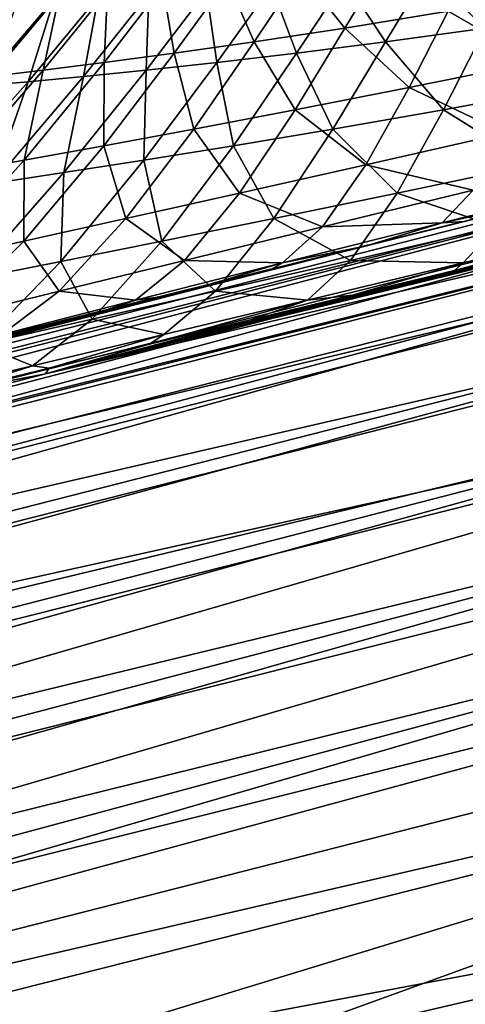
# Model space of a CAD drawing. Header units: metres. Extents: x -155 to 33, y -152 to 27.
# Tile 20 of 133: x -73.72 to -72.22, y -147.94 to -144.63. Entities that reach past the tile are written whole.
import ezdxf

# ---------------------------------------------------------------- set-up
doc = ezdxf.new("R2010")
doc.units = ezdxf.units.M
doc.layers.add('solid_12_401_042_XXX', color=7, linetype='CONTINUOUS')

msp = doc.modelspace()

# ---------------------------------------------------------------- linework, layer by layer
at = {"layer": 'solid_12_401_042_XXX'}
for points in [[(-72.627953, -144.660431, 4.369436), (-72.494728, -144.440094, 4.12886), (-72.776932, -144.47377, 3.703616)], [(-72.627953, -144.660431, 4.369436), (-72.281761, -144.604172, 4.777034), (-72.494728, -144.440094, 4.12886)], [(-72.156944, -144.660431, -9.341942), (-72.351341, -144.47377, -8.68782), (-72.040611, -144.440094, -9.092703)], [(-72.933128, -144.706604, 3.93258), (-72.776932, -144.47377, 3.703616), (-73.02372, -144.499771, 3.258218)], [(-72.933128, -144.706604, 3.93258), (-72.627953, -144.660431, 4.369436), (-72.776932, -144.47377, 3.703616)], [(-72.491394, -144.706604, -8.927069), (-72.62809, -144.499771, -8.26042), (-72.351341, -144.47377, -8.68782)], [(-72.156944, -144.660431, -9.341942), (-72.491394, -144.706604, -8.927069), (-72.351341, -144.47377, -8.68782)], [(-73.436317, -144.775818, 2.998079), (-73.2388, -144.519775, 2.797792), (-73.425331, -144.535095, 2.32599)], [(-73.436317, -144.775818, 2.998079), (-73.201408, -144.744568, 3.473707), (-73.2388, -144.519775, 2.797792)], [(-73.201408, -144.744568, 3.473707), (-73.02372, -144.499771, 3.258218), (-73.2388, -144.519775, 2.797792)], [(-73.201408, -144.744568, 3.473707), (-72.933128, -144.706604, 3.93258), (-73.02372, -144.499771, 3.258218)], [(-73.057526, -144.775818, -8.029279), (-73.09272, -144.535095, -7.357934), (-72.874275, -144.519775, -7.815797)], [(-72.790504, -144.744553, -8.4877), (-73.057526, -144.775818, -8.029279), (-72.874275, -144.519775, -7.815797)], [(-72.790504, -144.744553, -8.4877), (-72.874275, -144.519775, -7.815797), (-72.62809, -144.499771, -8.26042)], [(-72.491394, -144.706604, -8.927069), (-72.790504, -144.744553, -8.4877), (-72.62809, -144.499771, -8.26042)], [(-73.817833, -144.822769, 2.010805), (-73.58596, -144.546783, 1.845428), (-73.722801, -144.555634, 1.358168)], [(-73.817833, -144.822769, 2.010805), (-73.640945, -144.801559, 2.509491), (-73.58596, -144.546783, 1.845428)], [(-73.691536, -144.840195, -6.575509), (-73.604271, -144.562286, -5.92933), (-73.45591, -144.555634, -6.412767)], [(-73.505859, -144.822769, -7.070569), (-73.691536, -144.840195, -6.575509), (-73.45591, -144.555634, -6.412767)], [(-73.640945, -144.801559, 2.509491), (-73.425331, -144.535095, 2.32599), (-73.58596, -144.546783, 1.845428)], [(-73.640945, -144.801559, 2.509491), (-73.436317, -144.775818, 2.998079), (-73.425331, -144.535095, 2.32599)], [(-73.505859, -144.822769, -7.070569), (-73.45591, -144.555634, -6.412767), (-73.285927, -144.546783, -6.88956)], [(-73.295166, -144.801559, -7.555935), (-73.505859, -144.822769, -7.070569), (-73.285927, -144.546783, -6.88956)], [(-73.295166, -144.801559, -7.555935), (-73.285927, -144.546783, -6.88956), (-73.09272, -144.535095, -7.357934)], [(-73.057526, -144.775818, -8.029279), (-73.295166, -144.801559, -7.555935), (-73.09272, -144.535095, -7.357934)], [(-71.985832, -144.77359, 5.537431), (-71.890335, -144.535568, 5.14523), (-72.281761, -144.604172, 4.777034)], [(-73.85376, -144.854416, -6.072687), (-73.732368, -144.567215, -5.440537), (-73.604271, -144.562286, -5.92933)], [(-73.691536, -144.840195, -6.575509), (-73.85376, -144.854416, -6.072687), (-73.604271, -144.562286, -5.92933)], [(-72.41259, -144.859787, 5.16497), (-72.281761, -144.604172, 4.777034), (-72.627953, -144.660431, 4.369436)], [(-72.41259, -144.859787, 5.16497), (-71.985832, -144.77359, 5.537431), (-72.281761, -144.604172, 4.777034)], [(-72.794731, -144.934418, 4.748766), (-72.627953, -144.660431, 4.369436), (-72.933128, -144.706604, 3.93258)], [(-72.794731, -144.934418, 4.748766), (-72.41259, -144.859787, 5.16497), (-72.627953, -144.660431, 4.369436)], [(-72.297363, -144.934418, -9.731762), (-72.491394, -144.706604, -8.927069), (-72.156944, -144.660431, -9.341942)], [(-71.887535, -144.859787, -10.120807), (-72.297363, -144.934418, -9.731762), (-72.156944, -144.660431, -9.341942)], [(-73.135391, -144.999023, 4.298682), (-72.933128, -144.706604, 3.93258), (-73.201408, -144.744568, 3.473707)], [(-73.135391, -144.999023, 4.298682), (-72.794731, -144.934418, 4.748766), (-72.933128, -144.706604, 3.93258)], [(-72.668098, -144.999039, -9.306121), (-72.790504, -144.744553, -8.4877), (-72.491394, -144.706604, -8.927069)], [(-72.297363, -144.934418, -9.731762), (-72.668098, -144.999039, -9.306121), (-72.491394, -144.706604, -8.927069)], [(-73.437752, -145.054977, 3.822165), (-73.201408, -144.744568, 3.473707), (-73.436317, -144.775818, 2.998079)], [(-73.437752, -145.054977, 3.822165), (-73.135391, -144.999023, 4.298682), (-73.201408, -144.744568, 3.473707)], [(-73.002434, -145.054993, -8.851481), (-73.057526, -144.775818, -8.029279), (-72.790504, -144.744553, -8.4877)], [(-72.668098, -144.999039, -9.306121), (-73.002434, -145.054993, -8.851481), (-72.790504, -144.744553, -8.4877)], [(-73.704689, -145.103409, 3.324896), (-73.436317, -144.775818, 2.998079), (-73.640945, -144.801559, 2.509491)], [(-73.704689, -145.103409, 3.324896), (-73.437752, -145.054977, 3.822165), (-73.436317, -144.775818, 2.998079)], [(-73.302887, -145.103424, -8.373661), (-73.295166, -144.801559, -7.555935), (-73.057526, -144.775818, -8.029279)], [(-73.002434, -145.054993, -8.851481), (-73.302887, -145.103424, -8.373661), (-73.057526, -144.775818, -8.029279)], [(-72.08992, -145.013107, 5.994198), (-71.985832, -144.77359, 5.537431), (-72.41259, -144.859787, 5.16497)], [(-73.938873, -145.145264, 2.811098), (-73.640945, -144.801559, 2.509491), (-73.817833, -144.822769, 2.010805)], [(-73.938873, -145.145264, 2.811098), (-73.704689, -145.103409, 3.324896), (-73.640945, -144.801559, 2.509491)], [(-73.811104, -145.18129, -7.365452), (-73.691536, -144.840195, -6.575509), (-73.505859, -144.822769, -7.070569)], [(-73.571747, -145.145264, -7.877189), (-73.811104, -145.18129, -7.365452), (-73.505859, -144.822769, -7.070569)], [(-73.571747, -145.145264, -7.877189), (-73.505859, -144.822769, -7.070569), (-73.295166, -144.801559, -7.555935)], [(-73.302887, -145.103424, -8.373661), (-73.571747, -145.145264, -7.877189), (-73.295166, -144.801559, -7.555935)], [(-80.54348, -147.453613, 6.335876), (-70.336166, -144.843536, 7.850292), (-74.300102, -145.820694, 7.176348)], [(-70.4245, -144.895203, 8.197904), (-70.336166, -144.843536, 7.850292), (-80.54348, -147.453613, 6.335876)], [(-71.572159, -145.146561, 7.329391), (-74.300102, -145.820694, 7.176348), (-70.336166, -144.843536, 7.850292)], [(-74.022629, -145.212128, -6.841259), (-73.85376, -144.854416, -6.072687), (-73.691536, -144.840195, -6.575509)], [(-73.811104, -145.18129, -7.365452), (-74.022629, -145.212128, -6.841259), (-73.691536, -144.840195, -6.575509)], [(-69.631721, -144.843536, -12.65733), (-73.632607, -145.820709, -12.256976), (-70.233551, -144.986237, -12.384554)], [(-69.698456, -144.906708, -13.062049), (-73.632607, -145.820709, -12.256976), (-69.631721, -144.843536, -12.65733)], [(-72.557243, -145.118713, 5.619332), (-72.41259, -144.859787, 5.16497), (-72.794731, -144.934418, 4.748766)], [(-72.557243, -145.118713, 5.619332), (-72.08992, -145.013107, 5.994198), (-72.41259, -144.859787, 5.16497)], [(-72.000648, -145.118713, -10.584043), (-72.297363, -144.934418, -9.731762), (-71.887535, -144.859787, -10.120807)], [(-70.4245, -144.895203, 8.197904), (-80.568771, -147.495331, 6.549789), (-80.587204, -147.559525, 6.758859)], [(-70.459221, -145.006454, 8.559069), (-70.4245, -144.895203, 8.197904), (-80.587204, -147.559525, 6.758859)], [(-70.4245, -144.895203, 8.197904), (-80.54348, -147.453613, 6.335876), (-80.568771, -147.495331, 6.549789)], [(-79.929436, -147.4953, -12.06194), (-69.698456, -144.906708, -13.062049), (-69.705238, -145.05188, -13.474969)], [(-79.929436, -147.4953, -12.06194), (-79.918877, -147.453613, -11.846822), (-69.698456, -144.906708, -13.062049)], [(-79.918877, -147.453613, -11.846822), (-79.902176, -147.434875, -11.63128), (-69.698456, -144.906708, -13.062049)], [(-69.698456, -144.906708, -13.062049), (-79.902176, -147.434875, -11.63128), (-73.632607, -145.820709, -12.256976)], [(-72.981323, -145.213837, 5.194942), (-72.794731, -144.934418, 4.748766), (-73.135391, -144.999023, 4.298682)], [(-72.981323, -145.213837, 5.194942), (-72.557243, -145.118713, 5.619332), (-72.794731, -144.934418, 4.748766)], [(-72.452881, -145.213852, -10.189711), (-72.668098, -144.999039, -9.306121), (-72.297363, -144.934418, -9.731762)], [(-72.000648, -145.118713, -10.584043), (-72.452881, -145.213852, -10.189711), (-72.297363, -144.934418, -9.731762)], [(-73.632607, -145.820709, -12.256976), (-70.901611, -145.14682, -12.222135), (-70.233551, -144.986237, -12.384554)], [(-70.459221, -145.006454, 8.559069), (-80.598427, -147.646057, 6.960762), (-80.602364, -147.753296, 7.152556)], [(-70.47406, -145.19133, 8.90798), (-70.459221, -145.006454, 8.559069), (-80.602364, -147.753296, 7.152556)], [(-70.459221, -145.006454, 8.559069), (-80.587204, -147.559525, 6.758859), (-80.598427, -147.646057, 6.960762)], [(-73.363693, -145.299179, 4.730651), (-73.135391, -144.999023, 4.298682), (-73.437752, -145.054977, 3.822165)], [(-73.363693, -145.299179, 4.730651), (-72.981323, -145.213837, 5.194942), (-73.135391, -144.999023, 4.298682)], [(-72.866203, -145.299194, -9.752764), (-73.002434, -145.054993, -8.851481), (-72.668098, -144.999039, -9.306121)], [(-72.452881, -145.213852, -10.189711), (-72.866203, -145.299194, -9.752764), (-72.668098, -144.999039, -9.306121)], [(-72.19693, -145.204086, 6.414573), (-72.08992, -145.013107, 5.994198), (-72.557243, -145.118713, 5.619332)], [(-79.930824, -147.646072, -12.474126), (-69.705238, -145.05188, -13.474969), (-69.686752, -145.291672, -13.861843)], [(-79.930824, -147.646072, -12.474126), (-79.929436, -147.4953, -12.06194), (-69.705238, -145.05188, -13.474969)], [(-73.706284, -145.375473, 4.23427), (-73.437752, -145.054977, 3.822165), (-73.704689, -145.103409, 3.324896)], [(-73.706284, -145.375473, 4.23427), (-73.363693, -145.299179, 4.730651), (-73.437752, -145.054977, 3.822165)], [(-73.242027, -145.375473, -9.28107), (-73.302887, -145.103424, -8.373661), (-73.002434, -145.054993, -8.851481)], [(-72.866203, -145.299194, -9.752764), (-73.242027, -145.375473, -9.28107), (-73.002434, -145.054993, -8.851481)], [(-74.011063, -145.443344, 3.712071), (-73.704689, -145.103409, 3.324896), (-73.938873, -145.145264, 2.811098)], [(-74.011063, -145.443344, 3.712071), (-73.706284, -145.375473, 4.23427), (-73.704689, -145.103409, 3.324896)], [(-73.581947, -145.443359, -8.780976), (-73.571747, -145.145264, -7.877189), (-73.302887, -145.103424, -8.373661)], [(-73.242027, -145.375473, -9.28107), (-73.581947, -145.443359, -8.780976), (-73.302887, -145.103424, -8.373661)], [(-72.702698, -145.326782, 6.0365), (-72.557243, -145.118713, 5.619332), (-72.981323, -145.213837, 5.194942)], [(-72.702698, -145.326782, 6.0365), (-72.19693, -145.204086, 6.414573), (-72.557243, -145.118713, 5.619332)], [(-72.117142, -145.326782, -11.010196), (-72.452881, -145.213852, -10.189711), (-72.000648, -145.118713, -10.584043)], [(-71.572159, -145.146561, 7.329391), (-71.899979, -145.227631, 7.186108), (-74.300102, -145.820694, 7.176348)], [(-73.887695, -145.503448, -8.257559), (-73.811104, -145.18129, -7.365452), (-73.571747, -145.145264, -7.877189)], [(-73.581947, -145.443359, -8.780976), (-73.887695, -145.503448, -8.257559), (-73.571747, -145.145264, -7.877189)], [(-73.632607, -145.820709, -12.256976), (-71.238434, -145.227875, -12.101611), (-70.901611, -145.14682, -12.222135)], [(-72.301788, -145.313889, 6.720202), (-71.899979, -145.227631, 7.186108), (-71.725685, -145.171112, 7.034667)], [(-72.301788, -145.313889, 6.720202), (-71.725685, -145.171112, 7.034667), (-72.19693, -145.204086, 6.414573)], [(-70.47406, -145.19133, 8.90798), (-80.602364, -147.753296, 7.152556), (-80.599136, -147.879532, 7.332249)], [(-70.47406, -145.19133, 8.90798), (-80.599136, -147.879532, 7.332249), (-80.588654, -148.023788, 7.497757)], [(-70.466713, -145.443375, 9.221992), (-70.47406, -145.19133, 8.90798), (-80.588654, -148.023788, 7.497757)], [(-73.166023, -145.439789, 5.603498), (-72.981323, -145.213837, 5.194942), (-73.363693, -145.299179, 4.730651)], [(-73.166023, -145.439789, 5.603498), (-72.702698, -145.326782, 6.0365), (-72.981323, -145.213837, 5.194942)], [(-72.609138, -145.439804, -10.609963), (-72.866203, -145.299194, -9.752764), (-72.452881, -145.213852, -10.189711)], [(-72.301788, -145.313889, 6.720202), (-72.19693, -145.204086, 6.414573), (-72.702698, -145.326782, 6.0365)], [(-72.117142, -145.326782, -11.010196), (-72.609138, -145.439804, -10.609963), (-72.452881, -145.213852, -10.189711)], [(-71.899979, -145.227631, 7.186108), (-72.22757, -145.309158, 7.013021), (-74.300102, -145.820694, 7.176348)], [(-73.632607, -145.820709, -12.256976), (-71.577148, -145.309418, -11.951308), (-71.238434, -145.227875, -12.101611)], [(-72.301788, -145.313889, 6.720202), (-72.22757, -145.309158, 7.013021), (-71.899979, -145.227631, 7.186108)], [(-79.906021, -147.8797, -12.844962), (-79.930824, -147.646072, -12.474126), (-69.686752, -145.291672, -13.861843)], [(-79.906021, -147.8797, -12.844962), (-69.686752, -145.291672, -13.861843), (-69.642555, -145.613571, -14.188599)], [(-72.22757, -145.309158, 7.013021), (-72.55542, -145.391281, 6.811556), (-74.300102, -145.820694, 7.176348)], [(-73.587044, -145.543167, 5.125135), (-73.363693, -145.299179, 4.730651), (-73.706284, -145.375473, 4.23427)], [(-73.632607, -145.820709, -12.256976), (-71.918137, -145.391556, -11.772676), (-71.577148, -145.309418, -11.951308)], [(-73.587044, -145.543167, 5.125135), (-73.166023, -145.439789, 5.603498), (-73.363693, -145.299179, 4.730651)], [(-73.061974, -145.543167, -10.161628), (-73.242027, -145.375473, -9.28107), (-72.866203, -145.299194, -9.752764)], [(-72.609138, -145.439804, -10.609963), (-73.061974, -145.543167, -10.161628), (-72.866203, -145.299194, -9.752764)], [(-72.837837, -145.448151, 6.336069), (-72.55542, -145.391281, 6.811556), (-72.301788, -145.313889, 6.720202)], [(-72.837837, -145.448151, 6.336069), (-72.301788, -145.313889, 6.720202), (-72.702698, -145.326782, 6.0365)], [(-72.301788, -145.313889, 6.720202), (-72.55542, -145.391281, 6.811556), (-72.22757, -145.309158, 7.013021)], [(-72.259933, -145.473907, -11.561908), (-72.231392, -145.448151, -11.318346), (-71.670258, -145.313889, -11.664786)], [(-71.918137, -145.391556, -11.772676), (-72.259933, -145.473907, -11.561908), (-71.670258, -145.313889, -11.664786)], [(-71.670258, -145.313889, -11.664786), (-72.231392, -145.448151, -11.318346), (-72.117142, -145.326782, -11.010196)], [(-72.837837, -145.448151, 6.336069), (-72.702698, -145.326782, 6.0365), (-73.166023, -145.439789, 5.603498)], [(-72.231392, -145.448151, -11.318346), (-72.609138, -145.439804, -10.609963), (-72.117142, -145.326782, -11.010196)], [(-73.966568, -145.637039, 4.609653), (-73.706284, -145.375473, 4.23427), (-74.011063, -145.443344, 3.712071)], [(-73.966568, -145.637039, 4.609653), (-73.587044, -145.543167, 5.125135), (-73.706284, -145.375473, 4.23427)], [(-73.47596, -145.637054, -9.673415), (-73.581947, -145.443359, -8.780976), (-73.242027, -145.375473, -9.28107)], [(-73.061974, -145.543167, -10.161628), (-73.47596, -145.637054, -9.673415), (-73.242027, -145.375473, -9.28107)], [(-72.55542, -145.391281, 6.811556), (-72.881874, -145.473618, 6.577982), (-74.300102, -145.820694, 7.176348)], [(-73.632607, -145.820709, -12.256976), (-72.259933, -145.473907, -11.561908), (-71.918137, -145.391556, -11.772676)], [(-72.837837, -145.448151, 6.336069), (-72.881874, -145.473618, 6.577982), (-72.55542, -145.391281, 6.811556)], [(-70.466713, -145.443375, 9.221992), (-80.588654, -148.023788, 7.497757), (-80.570839, -148.184723, 7.646459)], [(-70.436386, -145.751053, 9.480066), (-70.466713, -145.443375, 9.221992), (-80.570839, -148.184723, 7.646459)], [(-73.851936, -145.72171, -9.152201), (-73.887695, -145.503448, -8.257559), (-73.581947, -145.443359, -8.780976)], [(-73.47596, -145.637054, -9.673415), (-73.851936, -145.72171, -9.152201), (-73.581947, -145.443359, -8.780976)], [(-73.330826, -145.572952, 5.893483), (-73.166023, -145.439789, 5.603498), (-73.587044, -145.543167, 5.125135)], [(-73.330826, -145.572952, 5.893483), (-72.837837, -145.448151, 6.336069), (-73.166023, -145.439789, 5.603498)], [(-73.330826, -145.572952, 5.893483), (-73.206474, -145.556061, 6.309991), (-72.837837, -145.448151, 6.336069)], [(-72.837837, -145.448151, 6.336069), (-73.206474, -145.556061, 6.309991), (-72.881874, -145.473618, 6.577982)], [(-72.753639, -145.572952, -10.910586), (-73.061974, -145.543167, -10.161628), (-72.609138, -145.439804, -10.609963)], [(-72.231392, -145.448151, -11.318346), (-72.753639, -145.572952, -10.910586), (-72.609138, -145.439804, -10.609963)], [(-72.60218, -145.556351, -11.31669), (-72.753639, -145.572952, -10.910586), (-72.231392, -145.448151, -11.318346)], [(-72.259933, -145.473907, -11.561908), (-72.60218, -145.556351, -11.31669), (-72.231392, -145.448151, -11.318346)], [(-72.881874, -145.473618, 6.577982), (-73.206474, -145.556061, 6.309991), (-74.300102, -145.820694, 7.176348)], [(-73.632607, -145.820709, -12.256976), (-72.60218, -145.556351, -11.31669), (-72.259933, -145.473907, -11.561908)], [(-73.780106, -145.687912, 5.402184), (-73.587044, -145.543167, 5.125135), (-73.966568, -145.637039, 4.609653)], [(-73.780106, -145.687912, 5.402184), (-73.330826, -145.572952, 5.893483), (-73.587044, -145.543167, 5.125135)], [(-73.235558, -145.687927, -10.451286), (-73.47596, -145.637054, -9.673415), (-73.061974, -145.543167, -10.161628)], [(-72.753639, -145.572952, -10.910586), (-73.235558, -145.687927, -10.451286), (-73.061974, -145.543167, -10.161628)], [(-73.206474, -145.556061, 6.309991), (-73.529259, -145.638611, 6.008443), (-74.300102, -145.820694, 7.176348)], [(-73.780106, -145.687912, 5.402184), (-73.529259, -145.638611, 6.008443), (-73.330826, -145.572952, 5.893483)], [(-73.632607, -145.820709, -12.256976), (-72.944885, -145.638916, -11.037877), (-72.60218, -145.556351, -11.31669)], [(-73.330826, -145.572952, 5.893483), (-73.529259, -145.638611, 6.008443), (-73.206474, -145.556061, 6.309991)], [(-73.284157, -145.720566, -10.720448), (-73.235558, -145.687927, -10.451286), (-72.753639, -145.572952, -10.910586)], [(-72.944885, -145.638916, -11.037877), (-73.284157, -145.720566, -10.720448), (-72.753639, -145.572952, -10.910586)], [(-72.60218, -145.556351, -11.31669), (-72.944885, -145.638916, -11.037877), (-72.753639, -145.572952, -10.910586)], [(-79.856216, -148.184921, -13.156448), (-79.906021, -147.8797, -12.844962), (-69.642555, -145.613571, -14.188599)], [(-79.783829, -148.546921, -13.393572), (-79.856216, -148.184921, -13.156448), (-69.642555, -145.613571, -14.188599)], [(-79.783829, -148.546921, -13.393572), (-69.642555, -145.613571, -14.188599), (-69.575958, -145.993561, -14.430837)], [(-73.529259, -145.638611, 6.008443), (-73.845978, -145.720276, 5.668603), (-74.300102, -145.820694, 7.176348)], [(-73.676918, -145.792938, -9.949036), (-73.851936, -145.72171, -9.152201), (-73.47596, -145.637054, -9.673415)], [(-73.780106, -145.687912, 5.402184), (-73.845978, -145.720276, 5.668603), (-73.529259, -145.638611, 6.008443)], [(-73.235558, -145.687927, -10.451286), (-73.676918, -145.792938, -9.949036), (-73.47596, -145.637054, -9.673415)], [(-73.632607, -145.820709, -12.256976), (-73.284157, -145.720566, -10.720448), (-72.944885, -145.638916, -11.037877)], [(-73.621201, -145.801605, -10.364605), (-73.676918, -145.792938, -9.949036), (-73.235558, -145.687927, -10.451286)], [(-73.284157, -145.720566, -10.720448), (-73.621201, -145.801605, -10.364605), (-73.235558, -145.687927, -10.451286)], [(-70.436386, -145.751053, 9.480066), (-80.570839, -148.184723, 7.646459), (-80.54612, -148.359772, 7.776938)], [(-70.436386, -145.751053, 9.480066), (-80.54612, -148.359772, 7.776938), (-80.514877, -148.546906, 7.888141)], [(-70.38604, -146.093689, 9.670326), (-70.436386, -145.751053, 9.480066), (-80.514877, -148.546906, 7.888141)], [(-73.676918, -145.792938, -9.949036), (-74.078255, -145.888092, -9.411108), (-73.851936, -145.72171, -9.152201)], [(-73.632607, -145.820709, -12.256976), (-73.621201, -145.801605, -10.364605), (-73.284157, -145.720566, -10.720448)], [(-73.952972, -145.881256, -9.969098), (-74.078255, -145.888092, -9.411108), (-73.676918, -145.792938, -9.949036)], [(-73.621201, -145.801605, -10.364605), (-73.952972, -145.881256, -9.969098), (-73.676918, -145.792938, -9.949036)], [(-73.632607, -145.820709, -12.256976), (-73.952972, -145.881256, -9.969098), (-73.621201, -145.801605, -10.364605)], [(-73.632607, -145.820709, -12.256976), (-79.902176, -147.434875, -11.63128), (-73.952972, -145.881256, -9.969098)], [(-79.692352, -148.94838, -13.545111), (-79.783829, -148.546921, -13.393572), (-69.575958, -145.993561, -14.430837)], [(-79.692352, -148.94838, -13.545111), (-69.575958, -145.993561, -14.430837), (-69.49369, -146.398239, -14.576056)], [(-70.38604, -146.093689, 9.670326), (-80.514877, -148.546906, 7.888141), (-80.477341, -148.744095, 7.978278)], [(-70.38604, -146.093689, 9.670326), (-80.477341, -148.744095, 7.978278), (-80.433983, -148.948486, 8.045646)], [(-70.319923, -146.44902, 9.786049), (-70.38604, -146.093689, 9.670326), (-80.433983, -148.948486, 8.045646)], [(-79.640846, -149.157669, -13.586147), (-79.692352, -148.94838, -13.545111), (-69.49369, -146.398239, -14.576056)], [(-79.640846, -149.157669, -13.586147), (-69.49369, -146.398239, -14.576056), (-69.414246, -146.796036, -14.62689)], [(-70.319923, -146.44902, 9.786049), (-80.433983, -148.948486, 8.045646), (-80.385414, -149.157761, 8.090103)], [(-70.319923, -146.44902, 9.786049), (-80.385414, -149.157761, 8.090103), (-80.332794, -149.367218, 8.111133)], [(-70.319923, -146.44902, 9.786049), (-80.332794, -149.367218, 8.111133), (-70.254364, -146.796036, 9.830132)], [(-70.278954, -147.471146, 9.825939), (-70.254364, -146.796036, 9.830132), (-80.332794, -149.367218, 8.111133)], [(-79.586884, -149.367218, -13.603529), (-79.640846, -149.157669, -13.586147), (-69.414246, -146.796036, -14.62689)], [(-79.586884, -149.903549, -13.603529), (-79.586884, -149.367218, -13.603529), (-69.414246, -146.796036, -14.62689)], [(-79.586884, -149.903549, -13.603529), (-69.414246, -146.796036, -14.62689), (-74.536186, -148.651184, -14.111626)], [(-74.536186, -148.651184, -14.111626), (-69.414246, -146.796036, -14.62689), (-69.43956, -147.471252, -14.624344)], [(-75.328598, -148.651123, 8.964661), (-70.278954, -147.471146, 9.825939), (-80.332794, -149.367218, 8.111133)], [(-71.901566, -148.04631, 9.524034), (-70.278954, -147.471146, 9.825939), (-75.328598, -148.651123, 8.964661)], [(-74.536186, -148.651184, -14.111626), (-69.43956, -147.471252, -14.624344), (-71.078568, -148.046295, -14.434544)]]:
    msp.add_3dface(points, dxfattribs=at)

doc.saveas('drawing.dxf')
